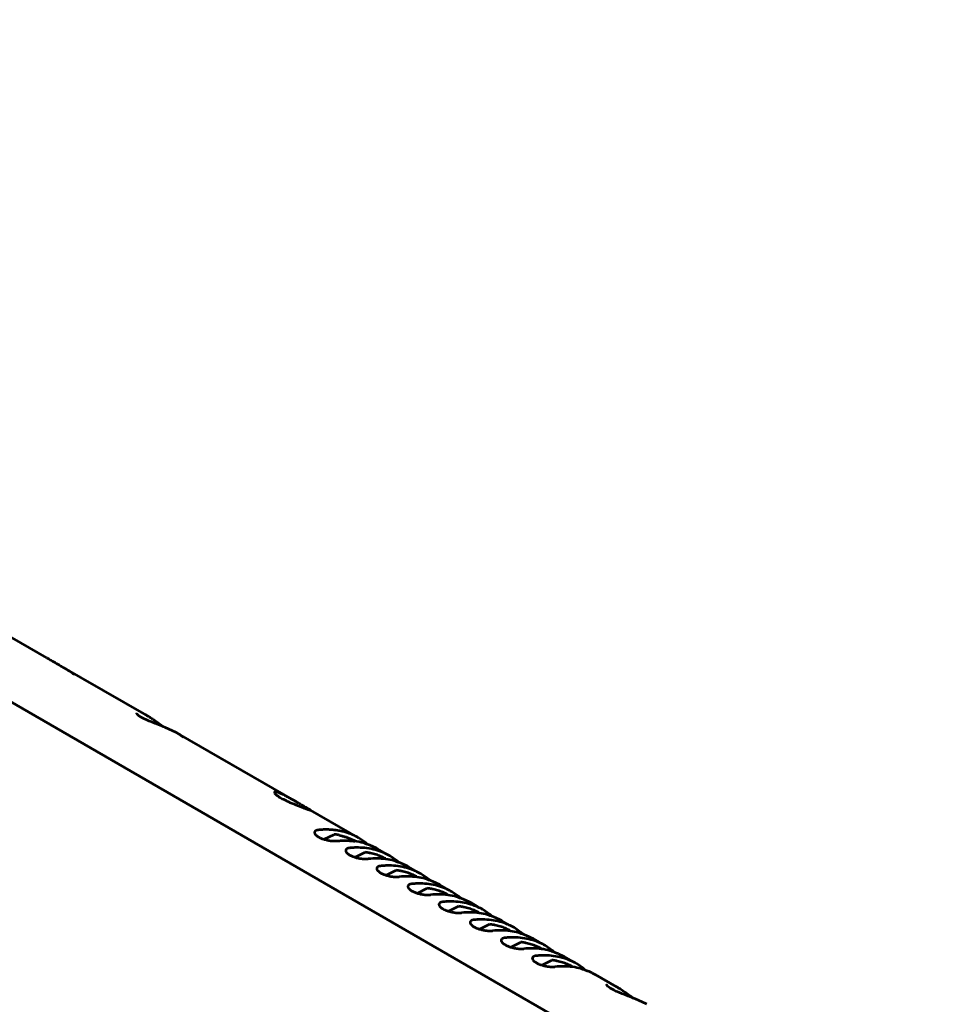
# Model space of a CAD drawing. Header units: millimetres. Extents: x 0 to 820, y 0 to 1200.
# Tile 14 of 81: x 407 to 570, y 187 to 360. Entities that reach past the tile are written whole.
import ezdxf

# ---------------------------------------------------------------- set-up
doc = ezdxf.new("R2010")
doc.units = ezdxf.units.MM
doc.header["$MEASUREMENT"] = 0
doc.layers.add('Layer 1', color=7, linetype='Continuous', lineweight=0)

# ---------------------------------------------------------------- blocks, each defined once
blk = doc.blocks.new('Block_3')
at = {"layer": 'Layer 1', "color": 18, "lineweight": 53, "true_color": 0x010101}
for p, q in [((569.9, 145.03), (198.24, 359.6)), ((411.29, 247.96), (388.62, 261.05)), ((428.71, 237.92), (413.67, 246.6)), ((428.71, 237.92), (428.42, 238.08)), ((434.01, 234.85), (433.89, 234.91)), ((434.01, 234.85), (434.33, 234.67)), ((454.64, 222.95), (434.32, 234.68)), ((465.81, 216.5), (457.43, 221.33)), ((459.78, 216.24), (461.52, 217.1)), ((467.02, 215.67), (465.81, 216.5)), ((465.22, 213.1), (466.96, 213.96)), ((470.35, 213.88), (469.13, 214.58)), ((472.46, 212.53), (471.26, 213.36)), ((470.66, 209.95), (472.41, 210.81)), ((475.8, 210.73), (474.58, 211.43)), ((477.91, 209.39), (476.7, 210.21)), ((476.11, 206.81), (477.85, 207.67)), ((481.24, 207.59), (480.02, 208.29)), ((483.35, 206.24), (482.15, 207.07)), ((486.69, 204.45), (485.47, 205.15)), ((481.55, 203.67), (483.3, 204.52)), ((488.8, 203.1), (487.59, 203.93)), ((492.13, 201.3), (490.91, 202)), ((487, 200.52), (488.74, 201.38)), ((494.24, 199.96), (493.04, 200.78)), ((492.44, 197.38), (494.19, 198.24)), ((497.58, 198.16), (496.36, 198.86)), ((499.69, 196.81), (498.48, 197.64)), ((497.89, 194.24), (499.63, 195.09)), ((503.02, 195.02), (501.8, 195.72)), ((505.13, 193.67), (503.93, 194.5)), ((510.95, 190.44), (507.25, 192.57)), ((510.94, 190.44), (510.66, 190.6)), ((516.25, 187.37), (516.12, 187.44))]:
    blk.add_line(p, q, dxfattribs=at)
for points in [[(411.29, 247.96), (411.35, 247.92), (411.59, 247.79), (411.83, 247.65), (412, 247.55), (412.24, 247.42), (412.48, 247.28), (412.72, 247.15), (412.96, 247.01), (413.19, 246.87), (413.43, 246.74), (413.67, 246.6)], [(413.67, 246.6), (413.84, 246.5), (414.09, 246.35), (414.34, 246.21), (414.49, 246.12), (414.73, 245.97), (414.95, 245.84), (415.15, 245.71), (415.34, 245.6), (415.51, 245.48), (415.68, 245.37), (415.84, 245.26), (415.99, 245.16), (416.13, 245.05)], [(427.04, 238.16), (427.01, 238.22), (427, 238.27), (427.01, 238.28), (427.01, 238.28)], [(433.89, 234.91), (433.25, 235.22), (432.61, 235.51), (431.98, 235.78), (431.37, 236.03), (430.79, 236.26), (430.23, 236.48), (429.69, 236.7), (429.19, 236.91), (428.72, 237.11), (428.31, 237.31), (427.94, 237.5), (427.63, 237.67), (427.38, 237.84), (427.2, 237.99), (427.07, 238.12), (427.04, 238.16)], [(430.35, 236.85), (430.21, 236.94), (430.05, 237.05), (429.89, 237.16), (429.8, 237.22), (429.64, 237.33), (429.49, 237.44), (429.34, 237.53), (429.2, 237.62), (429.07, 237.7), (428.95, 237.78), (428.82, 237.85), (428.71, 237.92)], [(431.68, 235.9), (431.24, 236.21), (430.64, 236.64), (430.35, 236.85)], [(430.35, 236.85), (430.4, 236.81), (430.53, 236.72), (430.66, 236.62), (430.74, 236.57), (430.88, 236.47), (431.01, 236.38), (431.14, 236.28), (431.28, 236.19), (431.41, 236.09), (431.54, 236), (431.68, 235.9)], [(434.33, 234.67), (434.36, 234.66), (434.44, 234.61), (434.52, 234.56), (434.6, 234.51), (434.68, 234.46), (434.75, 234.41), (434.83, 234.35), (434.85, 234.33), (434.9, 234.3), (434.93, 234.27), (434.97, 234.25), (434.99, 234.22), (435.02, 234.2), (435.04, 234.18), (435.06, 234.15), (435.08, 234.13), (435.1, 234.11)], [(451.48, 224.49), (451.44, 224.5), (451.42, 224.51), (451.4, 224.51), (451.36, 224.52), (451.31, 224.52), (451.27, 224.53), (451.27, 224.53), (451.26, 224.53), (451.23, 224.53), (451.21, 224.53), (451.2, 224.53), (451.18, 224.52), (451.17, 224.52), (451.15, 224.52), (451.14, 224.51), (451.13, 224.5), (451.12, 224.5), (451.11, 224.49), (451.11, 224.48), (451.1, 224.47), (451.09, 224.46), (451.09, 224.45), (451.08, 224.44), (451.08, 224.43), (451.08, 224.42), (451.08, 224.41), (451.08, 224.4), (451.09, 224.38), (451.09, 224.37), (451.1, 224.36), (451.11, 224.34), (451.12, 224.32), (451.12, 224.31)], [(451.12, 224.31), (451.16, 224.26), (451.19, 224.22), (451.24, 224.17), (451.29, 224.12), (451.36, 224.06), (451.36, 224.06), (451.45, 223.98), (451.56, 223.9), (451.67, 223.82), (451.8, 223.73), (451.95, 223.63), (452.12, 223.53), (452.29, 223.43), (452.47, 223.33), (452.68, 223.23), (452.9, 223.12), (453.14, 223), (453.18, 222.98), (453.48, 222.84), (453.79, 222.7), (454.12, 222.56), (454.48, 222.41), (454.85, 222.26), (455.28, 222.1), (455.75, 221.91), (455.77, 221.91), (456.32, 221.7)], [(452.15, 224.26), (452.08, 224.29), (452.02, 224.32), (451.95, 224.34), (451.91, 224.36), (451.85, 224.38), (451.78, 224.41), (451.72, 224.43), (451.65, 224.45), (451.6, 224.46), (451.54, 224.48), (451.48, 224.49)], [(454.64, 222.95), (454.45, 223.06), (454.21, 223.2), (453.96, 223.34), (453.89, 223.38), (453.64, 223.51), (453.43, 223.63), (453.23, 223.74), (453.05, 223.83), (452.89, 223.92), (452.73, 224), (452.57, 224.07), (452.43, 224.14), (452.28, 224.2), (452.15, 224.26)], [(455.71, 222.32), (455.67, 222.35), (455.56, 222.41), (455.46, 222.47), (455.39, 222.51), (455.28, 222.57), (455.18, 222.64), (455.07, 222.7), (454.96, 222.76), (454.85, 222.82), (454.75, 222.89), (454.64, 222.95)], [(456.32, 221.7), (456.41, 221.67), (456.51, 221.63), (456.62, 221.59), (456.73, 221.55), (456.84, 221.51), (456.95, 221.47), (457.05, 221.43), (457.08, 221.42), (457.15, 221.4), (457.2, 221.38), (457.25, 221.36), (457.29, 221.35), (457.33, 221.34), (457.37, 221.33), (457.4, 221.32)], [(457.19, 221.48), (457.13, 221.51), (457.06, 221.55), (457.06, 221.55), (457, 221.58), (456.94, 221.62), (456.88, 221.65), (456.82, 221.69), (456.76, 221.72), (456.7, 221.76), (456.63, 221.79), (456.57, 221.83)], [(457.42, 221.32), (457.42, 221.32), (457.43, 221.32), (457.43, 221.32), (457.43, 221.32), (457.42, 221.33), (457.42, 221.33), (457.4, 221.34), (457.39, 221.36), (457.38, 221.36), (457.35, 221.39), (457.32, 221.4), (457.29, 221.42), (457.27, 221.43), (457.25, 221.44), (457.23, 221.45), (457.21, 221.46), (457.19, 221.48)], [(457.4, 221.32), (457.41, 221.32), (457.41, 221.32), (457.41, 221.32), (457.41, 221.32), (457.41, 221.32), (457.41, 221.32), (457.41, 221.32), (457.42, 221.32), (457.42, 221.32), (457.42, 221.32), (457.42, 221.32)], [(458.77, 217.85), (458.77, 217.85), (458.7, 217.84), (458.65, 217.84), (458.61, 217.83), (458.57, 217.82), (458.53, 217.81), (458.5, 217.81), (458.46, 217.8), (458.43, 217.79), (458.41, 217.77), (458.38, 217.76), (458.35, 217.75), (458.33, 217.74), (458.31, 217.72), (458.28, 217.71), (458.28, 217.7), (458.25, 217.68), (458.23, 217.66), (458.22, 217.65), (458.2, 217.63), (458.18, 217.61), (458.17, 217.59), (458.15, 217.57), (458.14, 217.55), (458.13, 217.53), (458.13, 217.51), (458.12, 217.49), (458.12, 217.47), (458.11, 217.45), (458.11, 217.43), (458.11, 217.41)], [(458.11, 217.41), (458.11, 217.38), (458.12, 217.34), (458.13, 217.3), (458.14, 217.26), (458.15, 217.23), (458.17, 217.19), (458.2, 217.15), (458.23, 217.11), (458.26, 217.07), (458.3, 217.02), (458.34, 216.98), (458.39, 216.93), (458.45, 216.88), (458.51, 216.84), (458.59, 216.78), (458.67, 216.72), (458.76, 216.67), (458.84, 216.62), (458.93, 216.57), (459.02, 216.52), (459.12, 216.48), (459.22, 216.43), (459.33, 216.39), (459.45, 216.34), (459.58, 216.3), (459.72, 216.25), (459.87, 216.21), (460.03, 216.17), (460.18, 216.13), (460.33, 216.09), (460.44, 216.07), (460.6, 216.04), (460.76, 216.01), (460.92, 215.99), (461.06, 215.97), (461.2, 215.96), (461.34, 215.95), (461.47, 215.94), (461.59, 215.94), (461.71, 215.94), (461.83, 215.94), (461.94, 215.94), (462.05, 215.95)], [(461.85, 217.82), (461.67, 217.84), (461.5, 217.86), (461.33, 217.87), (461.15, 217.89), (461.1, 217.89), (460.92, 217.9), (460.75, 217.91), (460.57, 217.92), (460.39, 217.92), (460.21, 217.92), (460.03, 217.92), (459.85, 217.92), (459.67, 217.92), (459.49, 217.91), (459.31, 217.9), (459.12, 217.88), (458.94, 217.87), (458.77, 217.85)], [(465.81, 216.5), (465.65, 216.59), (465.49, 216.67), (465.38, 216.73), (465.22, 216.81), (465.06, 216.89), (464.89, 216.97), (464.72, 217.04), (464.55, 217.11), (464.38, 217.18), (464.2, 217.24), (464.03, 217.31), (463.85, 217.37), (463.67, 217.42), (463.48, 217.48), (463.3, 217.53), (463.11, 217.58), (462.92, 217.62), (462.73, 217.66), (462.54, 217.7), (462.34, 217.74), (462.15, 217.77), (461.95, 217.8), (461.85, 217.81)], [(462.05, 215.95), (462.1, 215.96), (462.29, 215.97), (462.48, 215.99), (462.67, 216), (462.85, 216.01), (463, 216.01), (463.18, 216.02), (463.37, 216.02), (463.55, 216.02), (463.73, 216.02), (463.92, 216.01), (464.1, 216), (464.28, 215.99), (464.46, 215.98), (464.63, 215.96), (464.81, 215.95), (464.99, 215.92), (465.16, 215.9)], [(462.47, 216.94), (462.56, 216.92), (462.71, 216.88), (462.86, 216.85), (463, 216.81), (463.15, 216.77), (463.29, 216.73), (463.43, 216.68), (463.57, 216.64), (463.71, 216.59), (463.85, 216.54), (463.99, 216.49), (464.13, 216.44), (464.26, 216.38), (464.4, 216.32), (464.53, 216.26), (464.67, 216.2), (464.8, 216.14), (464.93, 216.07), (465.06, 216)], [(466.79, 215.56), (466.88, 215.54), (467.02, 215.5), (467.16, 215.45), (467.3, 215.41), (467.44, 215.36), (467.58, 215.31), (467.71, 215.26), (467.85, 215.2), (467.98, 215.15), (468.12, 215.09), (468.25, 215.03), (468.38, 214.97), (468.51, 214.91), (468.64, 214.85), (468.76, 214.78), (468.89, 214.72), (469.01, 214.65), (469.13, 214.58)], [(464.21, 214.71), (464.21, 214.71), (464.15, 214.7), (464.1, 214.69), (464.05, 214.69), (464.01, 214.68), (463.97, 214.67), (463.94, 214.66), (463.91, 214.65), (463.88, 214.64), (463.85, 214.63), (463.82, 214.62), (463.8, 214.61), (463.77, 214.59), (463.75, 214.58), (463.73, 214.56), (463.72, 214.56), (463.7, 214.54), (463.68, 214.52), (463.66, 214.5), (463.64, 214.48), (463.63, 214.46), (463.61, 214.44), (463.6, 214.42), (463.59, 214.4), (463.58, 214.38), (463.57, 214.36), (463.56, 214.34), (463.56, 214.33), (463.56, 214.31), (463.56, 214.29), (463.55, 214.27)], [(463.55, 214.27), (463.56, 214.23), (463.56, 214.2), (463.57, 214.16), (463.58, 214.12), (463.6, 214.08), (463.62, 214.04), (463.64, 214), (463.67, 213.96), (463.7, 213.92), (463.74, 213.88), (463.79, 213.84), (463.84, 213.79), (463.89, 213.74), (463.96, 213.69), (464.04, 213.63), (464.12, 213.58), (464.2, 213.52), (464.29, 213.47), (464.38, 213.42), (464.47, 213.38), (464.57, 213.33), (464.67, 213.29), (464.78, 213.24), (464.89, 213.2), (465.02, 213.16), (465.17, 213.11), (465.32, 213.07), (465.47, 213.02), (465.62, 212.99), (465.78, 212.95), (465.89, 212.93), (466.05, 212.9), (466.2, 212.87), (466.36, 212.85), (466.51, 212.83), (466.65, 212.81), (466.78, 212.8), (466.91, 212.8), (467.04, 212.79), (467.16, 212.79), (467.27, 212.8), (467.39, 212.8), (467.5, 212.81)], [(472.24, 212.42), (472.32, 212.4), (472.46, 212.35), (472.6, 212.31), (472.74, 212.26), (472.88, 212.21), (473.02, 212.16), (473.16, 212.11), (473.29, 212.06), (473.43, 212), (473.56, 211.95), (473.69, 211.89), (473.82, 211.83), (473.95, 211.77), (474.08, 211.7), (474.21, 211.64), (474.33, 211.57), (474.46, 211.5), (474.58, 211.44)], [(469.66, 211.56), (469.66, 211.56), (469.59, 211.56), (469.54, 211.55), (469.5, 211.54), (469.46, 211.54), (469.42, 211.53), (469.39, 211.52), (469.35, 211.51), (469.32, 211.5), (469.3, 211.49), (469.27, 211.48), (469.24, 211.46), (469.22, 211.45), (469.19, 211.43), (469.17, 211.42), (469.16, 211.41), (469.14, 211.4), (469.12, 211.38), (469.1, 211.36), (469.09, 211.34), (469.07, 211.32), (469.06, 211.3), (469.04, 211.28), (469.03, 211.26), (469.02, 211.24), (469.02, 211.22), (469.01, 211.2), (469.01, 211.18), (469, 211.16), (469, 211.15), (469, 211.13)], [(469, 211.13), (469, 211.09), (469.01, 211.05), (469.02, 211.01), (469.03, 210.98), (469.04, 210.94), (469.06, 210.9), (469.09, 210.86), (469.12, 210.82), (469.15, 210.78), (469.19, 210.74), (469.23, 210.69), (469.28, 210.65), (469.34, 210.6), (469.4, 210.55), (469.48, 210.49), (469.56, 210.43), (469.65, 210.38), (469.73, 210.33), (469.82, 210.28), (469.91, 210.23), (470.01, 210.19), (470.11, 210.14), (470.22, 210.1), (470.34, 210.06), (470.47, 210.01), (470.61, 209.97), (470.76, 209.92), (470.91, 209.88), (471.07, 209.84), (471.22, 209.81), (471.33, 209.78), (471.49, 209.75), (471.65, 209.73), (471.8, 209.7), (471.95, 209.69), (472.09, 209.67), (472.23, 209.66), (472.36, 209.65), (472.48, 209.65), (472.6, 209.65), (472.72, 209.65), (472.83, 209.66), (472.94, 209.67)], [(475.1, 208.42), (475.1, 208.42), (475.04, 208.41), (474.99, 208.41), (474.94, 208.4), (474.9, 208.39), (474.86, 208.38), (474.83, 208.38), (474.8, 208.37), (474.77, 208.36), (474.74, 208.34), (474.71, 208.33), (474.69, 208.32), (474.66, 208.31), (474.64, 208.29), (474.62, 208.27), (474.61, 208.27), (474.59, 208.25), (474.57, 208.23), (474.55, 208.21), (474.53, 208.2), (474.52, 208.18), (474.5, 208.16), (474.49, 208.14), (474.48, 208.12), (474.47, 208.1), (474.46, 208.08), (474.45, 208.06), (474.45, 208.04), (474.45, 208.02), (474.44, 208), (474.44, 207.98)], [(477.68, 209.28), (477.77, 209.25), (477.91, 209.21), (478.05, 209.17), (478.19, 209.12), (478.33, 209.07), (478.47, 209.02), (478.6, 208.97), (478.74, 208.92), (478.87, 208.86), (479.01, 208.8), (479.14, 208.74), (479.27, 208.68), (479.4, 208.62), (479.53, 208.56), (479.65, 208.49), (479.78, 208.43), (479.9, 208.36), (480.02, 208.29)], [(474.44, 207.98), (474.45, 207.95), (474.45, 207.91), (474.46, 207.87), (474.47, 207.83), (474.49, 207.8), (474.51, 207.76), (474.53, 207.72), (474.56, 207.68), (474.59, 207.64), (474.63, 207.59), (474.68, 207.55), (474.73, 207.5), (474.78, 207.45), (474.85, 207.41), (474.93, 207.35), (475.01, 207.29), (475.09, 207.24), (475.18, 207.19), (475.27, 207.14), (475.36, 207.09), (475.46, 207.05), (475.56, 207), (475.67, 206.96), (475.78, 206.91), (475.91, 206.87), (476.06, 206.82), (476.21, 206.78), (476.36, 206.74), (476.51, 206.7), (476.67, 206.66), (476.78, 206.64), (476.94, 206.61), (477.09, 206.58), (477.25, 206.56), (477.4, 206.54), (477.54, 206.53), (477.67, 206.52), (477.8, 206.51), (477.93, 206.51), (478.05, 206.51), (478.16, 206.51), (478.28, 206.51), (478.39, 206.52)], [(480.55, 205.28), (480.55, 205.28), (480.48, 205.27), (480.43, 205.26), (480.39, 205.26), (480.35, 205.25), (480.31, 205.24), (480.28, 205.23), (480.24, 205.22), (480.21, 205.21), (480.18, 205.2), (480.16, 205.19), (480.13, 205.18), (480.11, 205.16), (480.08, 205.15), (480.06, 205.13), (480.05, 205.13), (480.03, 205.11), (480.01, 205.09), (479.99, 205.07), (479.98, 205.05), (479.96, 205.03), (479.95, 205.01), (479.93, 204.99), (479.92, 204.97), (479.91, 204.95), (479.91, 204.93), (479.9, 204.91), (479.89, 204.9), (479.89, 204.88), (479.89, 204.86), (479.89, 204.84)], [(483.13, 206.13), (483.21, 206.11), (483.35, 206.07), (483.49, 206.02), (483.63, 205.98), (483.77, 205.93), (483.91, 205.88), (484.05, 205.83), (484.18, 205.77), (484.32, 205.72), (484.45, 205.66), (484.58, 205.6), (484.71, 205.54), (484.84, 205.48), (484.97, 205.42), (485.1, 205.35), (485.22, 205.29), (485.35, 205.22), (485.47, 205.15)], [(479.89, 204.84), (479.89, 204.8), (479.9, 204.77), (479.91, 204.73), (479.92, 204.69), (479.93, 204.65), (479.95, 204.61), (479.98, 204.57), (480, 204.53), (480.04, 204.49), (480.08, 204.45), (480.12, 204.41), (480.17, 204.36), (480.23, 204.31), (480.29, 204.26), (480.37, 204.2), (480.45, 204.15), (480.54, 204.09), (480.62, 204.04), (480.71, 203.99), (480.8, 203.95), (480.9, 203.9), (481, 203.86), (481.11, 203.81), (481.23, 203.77), (481.36, 203.73), (481.5, 203.68), (481.65, 203.64), (481.8, 203.59), (481.96, 203.56), (482.11, 203.52), (482.22, 203.5), (482.38, 203.47), (482.54, 203.44), (482.69, 203.42), (482.84, 203.4), (482.98, 203.38), (483.12, 203.37), (483.25, 203.37), (483.37, 203.36), (483.49, 203.36), (483.61, 203.36), (483.72, 203.37), (483.83, 203.38)], [(485.99, 202.13), (485.99, 202.13), (485.93, 202.13), (485.88, 202.12), (485.83, 202.11), (485.79, 202.11), (485.75, 202.1), (485.72, 202.09), (485.69, 202.08), (485.66, 202.07), (485.63, 202.06), (485.6, 202.05), (485.58, 202.03), (485.55, 202.02), (485.53, 202), (485.51, 201.99), (485.5, 201.98), (485.48, 201.96), (485.46, 201.95), (485.44, 201.93), (485.42, 201.91), (485.41, 201.89), (485.39, 201.87), (485.38, 201.85), (485.37, 201.83), (485.36, 201.81), (485.35, 201.79), (485.34, 201.77), (485.34, 201.75), (485.34, 201.73), (485.33, 201.71), (485.33, 201.7)], [(485.33, 201.7), (485.34, 201.66), (485.34, 201.62), (485.35, 201.58), (485.36, 201.55), (485.38, 201.51), (485.4, 201.47), (485.42, 201.43), (485.45, 201.39), (485.48, 201.35), (485.52, 201.31), (485.56, 201.26), (485.62, 201.22), (485.67, 201.17), (485.73, 201.12), (485.82, 201.06), (485.9, 201), (485.98, 200.95), (486.07, 200.9), (486.16, 200.85), (486.25, 200.8), (486.35, 200.76), (486.45, 200.71), (486.56, 200.67), (486.67, 200.63), (486.8, 200.58), (486.95, 200.54), (487.1, 200.49), (487.25, 200.45), (487.4, 200.41), (487.56, 200.38), (487.67, 200.35), (487.82, 200.32), (487.98, 200.3), (488.14, 200.27), (488.28, 200.26), (488.43, 200.24), (488.56, 200.23), (488.69, 200.22), (488.82, 200.22), (488.94, 200.22), (489.05, 200.22), (489.17, 200.23), (489.28, 200.24)], [(488.57, 202.99), (488.66, 202.97), (488.8, 202.92), (488.94, 202.88), (489.08, 202.83), (489.22, 202.78), (489.35, 202.73), (489.49, 202.68), (489.63, 202.63), (489.76, 202.57), (489.9, 202.52), (490.03, 202.46), (490.16, 202.4), (490.29, 202.34), (490.42, 202.27), (490.54, 202.21), (490.67, 202.14), (490.79, 202.07), (490.91, 202)], [(494.02, 199.85), (494.1, 199.82), (494.24, 199.78), (494.38, 199.73), (494.52, 199.69), (494.66, 199.64), (494.8, 199.59), (494.94, 199.54), (495.07, 199.48), (495.21, 199.43), (495.34, 199.37), (495.47, 199.31), (495.6, 199.25), (495.73, 199.19), (495.86, 199.13), (495.99, 199.06), (496.11, 199), (496.24, 198.93), (496.36, 198.86)], [(491.44, 198.99), (491.43, 198.99), (491.37, 198.98), (491.32, 198.98), (491.28, 198.97), (491.24, 198.96), (491.2, 198.95), (491.16, 198.95), (491.13, 198.94), (491.1, 198.93), (491.07, 198.91), (491.05, 198.9), (491.02, 198.89), (491, 198.88), (490.97, 198.86), (490.95, 198.84), (490.94, 198.84), (490.92, 198.82), (490.9, 198.8), (490.88, 198.78), (490.87, 198.76), (490.85, 198.75), (490.84, 198.73), (490.82, 198.71), (490.81, 198.69), (490.8, 198.67), (490.79, 198.65), (490.79, 198.63), (490.78, 198.61), (490.78, 198.59), (490.78, 198.57), (490.78, 198.55)], [(490.78, 198.55), (490.78, 198.52), (490.79, 198.48), (490.79, 198.44), (490.81, 198.4), (490.82, 198.37), (490.84, 198.33), (490.87, 198.29), (490.89, 198.25), (490.93, 198.21), (490.97, 198.16), (491.01, 198.12), (491.06, 198.07), (491.12, 198.02), (491.18, 197.97), (491.26, 197.92), (491.34, 197.86), (491.43, 197.81), (491.51, 197.76), (491.6, 197.71), (491.69, 197.66), (491.79, 197.61), (491.89, 197.57), (492, 197.53), (492.12, 197.48), (492.25, 197.44), (492.39, 197.39), (492.54, 197.35), (492.69, 197.31), (492.85, 197.27), (493, 197.23), (493.11, 197.21), (493.27, 197.18), (493.43, 197.15), (493.58, 197.13), (493.73, 197.11), (493.87, 197.1), (494.01, 197.09), (494.13, 197.08), (494.26, 197.08), (494.38, 197.08), (494.5, 197.08), (494.61, 197.08), (494.72, 197.09)], [(499.46, 196.7), (499.55, 196.68), (499.69, 196.64), (499.83, 196.59), (499.97, 196.55), (500.11, 196.5), (500.24, 196.45), (500.38, 196.4), (500.52, 196.34), (500.65, 196.29), (500.79, 196.23), (500.92, 196.17), (501.05, 196.11), (501.18, 196.05), (501.31, 195.99), (501.43, 195.92), (501.56, 195.85), (501.68, 195.79), (501.8, 195.72)], [(496.88, 195.85), (496.88, 195.85), (496.82, 195.84), (496.76, 195.83), (496.72, 195.83), (496.68, 195.82), (496.64, 195.81), (496.61, 195.8), (496.58, 195.79), (496.55, 195.78), (496.52, 195.77), (496.49, 195.76), (496.47, 195.75), (496.44, 195.73), (496.42, 195.72), (496.4, 195.7), (496.39, 195.7), (496.37, 195.68), (496.35, 195.66), (496.33, 195.64), (496.31, 195.62), (496.3, 195.6), (496.28, 195.58), (496.27, 195.56), (496.26, 195.54), (496.25, 195.52), (496.24, 195.5), (496.23, 195.48), (496.23, 195.47), (496.23, 195.45), (496.22, 195.43), (496.22, 195.41)], [(496.22, 195.41), (496.23, 195.37), (496.23, 195.33), (496.24, 195.3), (496.25, 195.26), (496.27, 195.22), (496.29, 195.18), (496.31, 195.14), (496.34, 195.1), (496.37, 195.06), (496.41, 195.02), (496.45, 194.98), (496.5, 194.93), (496.56, 194.88), (496.62, 194.83), (496.7, 194.77), (496.79, 194.72), (496.87, 194.66), (496.96, 194.61), (497.05, 194.56), (497.14, 194.52), (497.24, 194.47), (497.34, 194.43), (497.45, 194.38), (497.56, 194.34), (497.69, 194.3), (497.84, 194.25), (497.99, 194.2), (498.14, 194.16), (498.29, 194.12), (498.45, 194.09), (498.56, 194.07), (498.71, 194.04), (498.87, 194.01), (499.03, 193.99), (499.17, 193.97), (499.32, 193.95), (499.45, 193.94), (499.58, 193.94), (499.7, 193.93), (499.83, 193.93), (499.94, 193.93), (500.06, 193.94), (500.17, 193.95)], [(504.91, 193.56), (504.99, 193.53), (505.13, 193.49), (505.27, 193.45), (505.41, 193.4), (505.55, 193.35), (505.69, 193.3), (505.83, 193.25), (505.96, 193.2), (506.1, 193.14), (506.23, 193.09), (506.36, 193.03), (506.49, 192.97), (506.62, 192.91), (506.75, 192.84), (506.88, 192.78), (507, 192.71), (507.13, 192.64), (507.25, 192.57)], [(509.28, 190.69), (509.24, 190.74), (509.23, 190.79), (509.24, 190.8), (509.25, 190.8)], [(516.12, 187.44), (515.49, 187.75), (514.85, 188.03), (514.22, 188.3), (513.61, 188.55), (513.02, 188.78), (512.46, 189), (511.93, 189.22), (511.43, 189.43), (510.96, 189.63), (510.54, 189.83), (510.18, 190.02), (509.87, 190.2), (509.62, 190.36), (509.43, 190.51), (509.31, 190.64), (509.28, 190.69)], [(512.58, 189.37), (512.45, 189.46), (512.29, 189.57), (512.13, 189.68), (512.04, 189.75), (511.88, 189.85), (511.72, 189.96), (511.58, 190.05), (511.44, 190.14), (511.31, 190.22), (511.18, 190.3), (511.06, 190.37), (510.94, 190.44)], [(512.58, 189.37), (512.63, 189.33), (512.77, 189.24), (512.9, 189.14), (512.98, 189.09), (513.11, 188.99), (513.25, 188.9), (513.38, 188.8), (513.51, 188.71), (513.65, 188.61), (513.78, 188.52), (513.91, 188.42)], [(513.92, 188.42), (513.48, 188.73), (512.88, 189.16), (512.59, 189.37)]]:
    blk.add_lwpolyline(points, dxfattribs=at)
for points in [[(455.71, 222.32), (455.87, 222.23), (456.02, 222.15), (456.17, 222.06)], [(456.17, 222.06), (456.31, 221.98), (456.44, 221.9), (456.57, 221.83)], [(462.23, 216.99), (461.99, 217.03), (461.76, 217.07), (461.52, 217.1)], [(462.47, 216.94), (462.39, 216.96), (462.31, 216.97), (462.23, 216.99)], [(465.28, 215.89), (465.21, 215.93), (465.13, 215.97), (465.06, 216)], [(466.62, 215.61), (466.14, 215.74), (465.65, 215.84), (465.16, 215.9)], [(466.69, 215.59), (466.67, 215.6), (466.65, 215.6), (466.62, 215.61)], [(466.79, 215.56), (466.76, 215.57), (466.73, 215.58), (466.69, 215.59)], [(467.12, 215.59), (467.09, 215.62), (467.05, 215.65), (467.02, 215.67)], [(467.4, 215.35), (467.31, 215.43), (467.21, 215.51), (467.12, 215.59)], [(464.83, 214.76), (464.62, 214.75), (464.42, 214.73), (464.21, 214.71)], [(464.97, 214.77), (464.92, 214.76), (464.87, 214.76), (464.83, 214.76)], [(465.78, 214.78), (465.51, 214.78), (465.24, 214.78), (464.97, 214.77)], [(467.29, 214.67), (466.79, 214.74), (466.29, 214.77), (465.78, 214.78)], [(467.68, 213.84), (467.44, 213.89), (467.2, 213.93), (466.96, 213.96)], [(468.75, 214.38), (468.27, 214.51), (467.78, 214.61), (467.29, 214.67)], [(467.91, 213.8), (467.83, 213.81), (467.75, 213.83), (467.68, 213.84)], [(468.82, 213.56), (468.52, 213.65), (468.22, 213.73), (467.91, 213.8)], [(470.11, 213.92), (469.67, 214.1), (469.21, 214.26), (468.75, 214.38)], [(470.27, 213.85), (470.22, 213.87), (470.17, 213.9), (470.11, 213.92)], [(470.37, 213.81), (470.33, 213.82), (470.3, 213.84), (470.27, 213.85)], [(471.26, 213.35), (470.97, 213.52), (470.67, 213.67), (470.36, 213.81)], [(469.09, 212.87), (468.56, 212.88), (468.03, 212.86), (467.5, 212.81)], [(469.69, 213.24), (469.41, 213.36), (469.12, 213.47), (468.82, 213.56)], [(470.6, 212.76), (470.1, 212.83), (469.59, 212.87), (469.09, 212.87)], [(470.52, 212.85), (470.25, 213), (469.98, 213.13), (469.69, 213.24)], [(472.07, 212.47), (471.59, 212.6), (471.1, 212.69), (470.6, 212.76)], [(472.14, 212.45), (472.12, 212.45), (472.09, 212.46), (472.07, 212.47)], [(472.24, 212.42), (472.21, 212.43), (472.17, 212.44), (472.14, 212.45)], [(472.56, 212.45), (472.53, 212.48), (472.5, 212.5), (472.46, 212.53)], [(472.85, 212.21), (472.75, 212.29), (472.66, 212.37), (472.56, 212.45)], [(470.27, 211.61), (470.07, 211.6), (469.86, 211.59), (469.66, 211.56)], [(470.41, 211.62), (470.36, 211.62), (470.32, 211.62), (470.27, 211.61)], [(471.23, 211.64), (470.96, 211.64), (470.68, 211.64), (470.41, 211.62)], [(472.74, 211.53), (472.24, 211.59), (471.73, 211.63), (471.23, 211.64)], [(473.12, 210.7), (472.88, 210.74), (472.65, 210.78), (472.41, 210.81)], [(474.19, 211.24), (473.71, 211.37), (473.23, 211.46), (472.74, 211.53)], [(473.36, 210.65), (473.28, 210.67), (473.2, 210.68), (473.12, 210.7)], [(474.27, 210.42), (473.97, 210.51), (473.66, 210.59), (473.36, 210.65)], [(475.56, 210.78), (475.11, 210.96), (474.66, 211.12), (474.19, 211.24)], [(475.14, 210.1), (474.85, 210.22), (474.56, 210.32), (474.27, 210.42)], [(475.72, 210.71), (475.66, 210.73), (475.61, 210.75), (475.56, 210.78)], [(475.81, 210.67), (475.78, 210.68), (475.75, 210.69), (475.72, 210.71)], [(476.7, 210.21), (476.41, 210.38), (476.11, 210.53), (475.81, 210.67)], [(474.53, 209.73), (474, 209.74), (473.47, 209.72), (472.94, 209.67)], [(476.05, 209.62), (475.55, 209.68), (475.04, 209.72), (474.53, 209.73)], [(475.71, 208.47), (475.51, 208.46), (475.31, 208.44), (475.1, 208.42)], [(475.97, 209.71), (475.7, 209.85), (475.42, 209.98), (475.14, 210.1)], [(475.85, 208.48), (475.81, 208.48), (475.76, 208.47), (475.71, 208.47)], [(476.67, 208.49), (476.4, 208.5), (476.13, 208.49), (475.85, 208.48)], [(477.51, 209.32), (477.03, 209.45), (476.54, 209.55), (476.05, 209.62)], [(478.18, 208.38), (477.68, 208.45), (477.18, 208.49), (476.67, 208.49)], [(477.58, 209.3), (477.56, 209.31), (477.54, 209.32), (477.51, 209.32)], [(477.68, 209.28), (477.65, 209.29), (477.62, 209.29), (477.58, 209.3)], [(478.01, 209.31), (477.98, 209.33), (477.94, 209.36), (477.91, 209.39)], [(478.29, 209.07), (478.2, 209.15), (478.1, 209.23), (478.01, 209.31)], [(478.56, 207.56), (478.33, 207.6), (478.09, 207.64), (477.85, 207.67)], [(479.64, 208.1), (479.16, 208.22), (478.67, 208.32), (478.18, 208.38)], [(478.8, 207.51), (478.72, 207.53), (478.64, 207.54), (478.56, 207.56)], [(479.71, 207.27), (479.41, 207.36), (479.11, 207.44), (478.8, 207.51)], [(481, 207.63), (480.56, 207.82), (480.1, 207.97), (479.64, 208.1)], [(480.58, 206.96), (480.3, 207.07), (480.01, 207.18), (479.71, 207.27)], [(481.41, 206.57), (481.14, 206.71), (480.87, 206.84), (480.58, 206.96)], [(481.16, 207.56), (481.11, 207.59), (481.05, 207.61), (481, 207.63)], [(481.25, 207.52), (481.22, 207.54), (481.19, 207.55), (481.16, 207.56)], [(482.15, 207.07), (481.86, 207.23), (481.56, 207.39), (481.25, 207.52)], [(479.98, 206.59), (479.45, 206.6), (478.92, 206.57), (478.39, 206.52)], [(481.49, 206.47), (480.99, 206.54), (480.48, 206.58), (479.98, 206.59)], [(481.16, 205.33), (480.95, 205.32), (480.75, 205.3), (480.55, 205.28)], [(481.3, 205.34), (481.25, 205.33), (481.21, 205.33), (481.16, 205.33)], [(482.12, 205.35), (481.85, 205.35), (481.57, 205.35), (481.3, 205.33)], [(482.96, 206.18), (482.48, 206.31), (481.99, 206.41), (481.49, 206.47)], [(483.63, 205.24), (483.13, 205.31), (482.62, 205.34), (482.12, 205.35)], [(483.03, 206.16), (483, 206.17), (482.98, 206.17), (482.96, 206.18)], [(483.13, 206.13), (483.1, 206.14), (483.06, 206.15), (483.03, 206.16)], [(483.45, 206.16), (483.42, 206.19), (483.39, 206.22), (483.35, 206.24)], [(483.74, 205.92), (483.64, 206), (483.55, 206.08), (483.45, 206.16)], [(485.08, 204.95), (484.6, 205.08), (484.12, 205.18), (483.63, 205.24)], [(484.01, 204.41), (483.77, 204.46), (483.54, 204.5), (483.3, 204.52)], [(485.42, 203.44), (484.89, 203.45), (484.36, 203.43), (483.83, 203.38)], [(484.25, 204.36), (484.17, 204.38), (484.09, 204.4), (484.01, 204.41)], [(485.16, 204.13), (484.86, 204.22), (484.55, 204.3), (484.25, 204.36)], [(486.45, 204.49), (486, 204.67), (485.55, 204.83), (485.08, 204.95)], [(486.03, 203.81), (485.74, 203.93), (485.45, 204.04), (485.16, 204.13)], [(486.94, 203.33), (486.44, 203.4), (485.93, 203.43), (485.42, 203.44)], [(486.86, 203.42), (486.59, 203.57), (486.31, 203.7), (486.03, 203.81)], [(486.61, 204.42), (486.55, 204.44), (486.5, 204.47), (486.45, 204.49)], [(486.7, 204.38), (486.67, 204.39), (486.64, 204.41), (486.61, 204.42)], [(487.59, 203.92), (487.3, 204.09), (487, 204.24), (486.7, 204.38)], [(488.4, 203.04), (487.92, 203.16), (487.43, 203.26), (486.94, 203.33)], [(486.6, 202.18), (486.4, 202.17), (486.2, 202.16), (485.99, 202.13)], [(486.74, 202.19), (486.7, 202.19), (486.65, 202.19), (486.6, 202.18)], [(487.56, 202.21), (487.29, 202.21), (487.02, 202.21), (486.74, 202.19)], [(489.07, 202.1), (488.57, 202.16), (488.07, 202.2), (487.56, 202.21)], [(488.47, 203.02), (488.45, 203.02), (488.43, 203.03), (488.4, 203.04)], [(488.57, 202.99), (488.54, 203), (488.51, 203.01), (488.47, 203.02)], [(488.9, 203.02), (488.86, 203.05), (488.83, 203.07), (488.8, 203.1)], [(489.18, 202.78), (489.09, 202.86), (488.99, 202.94), (488.9, 203.02)], [(490.53, 201.81), (490.05, 201.94), (489.56, 202.03), (489.07, 202.1)], [(491.89, 201.35), (491.45, 201.53), (490.99, 201.69), (490.53, 201.81)], [(489.45, 201.27), (489.22, 201.31), (488.98, 201.35), (488.74, 201.38)], [(490.87, 200.3), (490.34, 200.31), (489.81, 200.29), (489.28, 200.24)], [(489.69, 201.22), (489.61, 201.24), (489.53, 201.25), (489.45, 201.27)], [(490.6, 200.98), (490.3, 201.08), (490, 201.16), (489.69, 201.22)], [(491.47, 200.67), (491.19, 200.79), (490.9, 200.89), (490.6, 200.98)], [(492.38, 200.19), (491.88, 200.25), (491.37, 200.29), (490.87, 200.3)], [(492.3, 200.28), (492.03, 200.42), (491.75, 200.55), (491.47, 200.67)], [(492.05, 201.28), (492, 201.3), (491.94, 201.32), (491.89, 201.35)], [(492.14, 201.24), (492.11, 201.25), (492.08, 201.26), (492.05, 201.28)], [(493.04, 200.78), (492.75, 200.95), (492.45, 201.1), (492.14, 201.24)], [(493.85, 199.89), (493.36, 200.02), (492.88, 200.12), (492.38, 200.19)], [(493.92, 199.87), (493.89, 199.88), (493.87, 199.89), (493.85, 199.89)], [(494.02, 199.85), (493.98, 199.86), (493.95, 199.86), (493.92, 199.87)], [(494.34, 199.88), (494.31, 199.9), (494.28, 199.93), (494.24, 199.96)], [(494.63, 199.64), (494.53, 199.72), (494.44, 199.8), (494.34, 199.88)], [(492.05, 199.04), (491.84, 199.03), (491.64, 199.01), (491.44, 198.99)], [(492.19, 199.05), (492.14, 199.05), (492.1, 199.04), (492.05, 199.04)], [(493.01, 199.06), (492.74, 199.07), (492.46, 199.06), (492.19, 199.05)], [(494.52, 198.95), (494.02, 199.02), (493.51, 199.06), (493.01, 199.06)], [(494.9, 198.13), (494.66, 198.17), (494.42, 198.21), (494.19, 198.24)], [(495.97, 198.67), (495.49, 198.79), (495.01, 198.89), (494.52, 198.95)], [(495.14, 198.08), (495.06, 198.09), (494.98, 198.11), (494.9, 198.13)], [(496.05, 197.84), (495.75, 197.93), (495.44, 198.01), (495.14, 198.08)], [(497.34, 198.2), (496.89, 198.39), (496.44, 198.54), (495.97, 198.67)], [(497.49, 198.13), (497.44, 198.16), (497.39, 198.18), (497.34, 198.2)], [(497.59, 198.09), (497.56, 198.11), (497.53, 198.12), (497.49, 198.13)], [(498.48, 197.64), (498.19, 197.8), (497.89, 197.96), (497.59, 198.09)], [(496.31, 197.16), (495.78, 197.17), (495.25, 197.14), (494.72, 197.09)], [(496.92, 197.53), (496.63, 197.64), (496.34, 197.75), (496.05, 197.84)], [(497.83, 197.04), (497.33, 197.11), (496.82, 197.15), (496.31, 197.16)], [(497.75, 197.13), (497.48, 197.28), (497.2, 197.41), (496.92, 197.53)], [(499.29, 196.75), (498.81, 196.88), (498.32, 196.98), (497.83, 197.04)], [(499.36, 196.73), (499.34, 196.74), (499.31, 196.74), (499.29, 196.75)], [(499.46, 196.7), (499.43, 196.71), (499.4, 196.72), (499.36, 196.73)], [(499.79, 196.73), (499.75, 196.76), (499.72, 196.79), (499.69, 196.81)], [(500.07, 196.49), (499.98, 196.57), (499.88, 196.65), (499.79, 196.73)], [(497.49, 195.9), (497.29, 195.89), (497.08, 195.87), (496.88, 195.85)], [(497.63, 195.9), (497.59, 195.9), (497.54, 195.9), (497.49, 195.9)], [(498.45, 195.92), (498.18, 195.92), (497.91, 195.92), (497.63, 195.9)], [(499.96, 195.81), (499.46, 195.88), (498.96, 195.91), (498.45, 195.92)], [(500.34, 194.98), (500.11, 195.03), (499.87, 195.06), (499.63, 195.09)], [(501.42, 195.52), (500.94, 195.65), (500.45, 195.75), (499.96, 195.81)], [(500.58, 194.93), (500.5, 194.95), (500.42, 194.97), (500.34, 194.98)], [(501.49, 194.7), (501.19, 194.79), (500.89, 194.87), (500.58, 194.93)], [(502.78, 195.06), (502.34, 195.24), (501.88, 195.4), (501.42, 195.52)], [(502.36, 194.38), (502.08, 194.5), (501.79, 194.61), (501.49, 194.7)], [(502.94, 194.99), (502.89, 195.01), (502.83, 195.04), (502.78, 195.06)], [(503.03, 194.95), (503, 194.96), (502.97, 194.98), (502.94, 194.99)], [(503.92, 194.49), (503.64, 194.66), (503.34, 194.81), (503.03, 194.95)], [(501.76, 194.01), (501.23, 194.02), (500.7, 194), (500.17, 193.95)], [(503.27, 193.9), (502.77, 193.97), (502.26, 194), (501.76, 194.01)], [(503.19, 193.99), (502.92, 194.13), (502.64, 194.27), (502.36, 194.38)], [(504.74, 193.61), (504.25, 193.73), (503.77, 193.83), (503.27, 193.9)], [(504.81, 193.59), (504.78, 193.59), (504.76, 193.6), (504.74, 193.61)], [(504.91, 193.56), (504.87, 193.57), (504.84, 193.58), (504.81, 193.59)], [(505.23, 193.59), (505.2, 193.62), (505.17, 193.64), (505.13, 193.67)], [(505.52, 193.35), (505.42, 193.43), (505.33, 193.51), (505.23, 193.59)]]:
    blk.add_open_spline(points, degree=3, dxfattribs=at)

msp = doc.modelspace()

# ---------------------------------------------------------------- block references
at = {"layer": 'Layer 1'}
msp.add_blockref('Block_3', (0, 0), dxfattribs=at)

doc.saveas('drawing.dxf')
